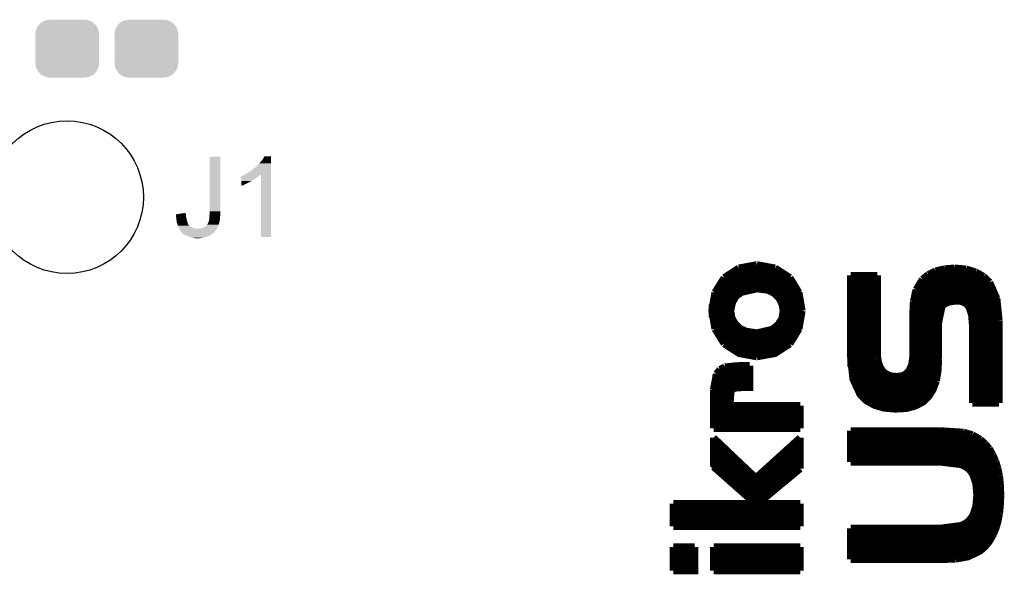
# Model space of a CAD drawing. Extents: x -52 to 48, y -3 to 57.
# Tile 13 of 96: x -32.96 to -21.01, y 14.44 to 21.18. Entities that reach past the tile are written whole.
import ezdxf

# ---------------------------------------------------------------- set-up
doc = ezdxf.new("R2010")
doc.units = 0
doc.layers.get('0').update_dxf_attribs({"linetype": 'CONTINUOUS'})
doc.layers.add('CLICK_SHIELD_FOR_RED_PITAYA_010', color=11, linetype='CONTINUOUS')
doc.layers.add('CLICK_SHIELD_FOR_RED_PITAYA_012', color=8, linetype='CONTINUOUS')

# ---------------------------------------------------------------- blocks, each defined once
blk = doc.blocks.new('CUSTOM_108')
for points in [[(-0.37475, 0.234078), (-0.360486, 0.26887), (0.377262, 0.234078), (0.357822, 0.26887)], [(-0.360486, 0.26887), (-0.34504, 0.286174), (0.357822, 0.26887), (0.348152, 0.286174)], [(-0.34504, 0.286174), (-0.320744, 0.31339), (0.348152, 0.286174), (0.317222, 0.31339)], [(-0.320744, 0.31339), (-0.298526, 0.325596), (0.317222, 0.31339), (0.30335, 0.325596)], [(-0.298526, 0.325596), (-0.268438, 0.342124), (0.30335, 0.325596), (0.2622, 0.342124)], [(-0.268438, 0.342124), (-0.233628, 0.347838), (0.2622, 0.342124), (0.247972, 0.347838)], [(-0.233628, 0.347838), (-0.20955, 0.35179), (0.247972, 0.347838), (0.20955, 0.35179)], [(-0.38735, 0.17526), (-0.383124, 0.213652), (0.38735, 0.17526), (0.380766, 0.213652)], [(-0.38608, 0.154124), (-0.38735, 0.17526), (0.38608, 0.154124), (0.38735, 0.17526)], [(-0.38608, -0.154124), (-0.38608, 0.154124), (0.38608, -0.154124), (0.38608, 0.154124)], [(-0.383124, 0.213652), (-0.37475, 0.234078), (0.380766, 0.213652), (0.377262, 0.234078)], [(-0.38735, -0.17526), (-0.38608, -0.154124), (0.38735, -0.17526), (0.38608, -0.154124)], [(-0.380764, -0.213652), (-0.38735, -0.17526), (0.383124, -0.213652), (0.38735, -0.17526)], [(-0.377262, -0.234078), (-0.380764, -0.213652), (0.374748, -0.234078), (0.383124, -0.213652)], [(-0.35782, -0.26887), (-0.377262, -0.234078), (0.360486, -0.26887), (0.374748, -0.234078)], [(-0.348152, -0.286174), (-0.35782, -0.26887), (0.345038, -0.286174), (0.360486, -0.26887)], [(-0.31722, -0.31339), (-0.348152, -0.286174), (0.320744, -0.31339), (0.345038, -0.286174)], [(-0.30335, -0.325596), (-0.31722, -0.31339), (0.298524, -0.325596), (0.320744, -0.31339)], [(-0.262198, -0.342124), (-0.30335, -0.325596), (0.268438, -0.342124), (0.298524, -0.325596)], [(-0.247972, -0.347838), (-0.262198, -0.342124), (0.233626, -0.347838), (0.268438, -0.342124)], [(-0.20955, -0.35179), (-0.247972, -0.347838), (0.20955, -0.35179), (0.233626, -0.347838)]]:
    blk.add_solid(points)
blk = doc.blocks.new('ROUND_113')
blk.add_circle((0, 0), 0.927)

msp = doc.modelspace()

# ---------------------------------------------------------------- linework, layer by layer
at = {"layer": 'CLICK_SHIELD_FOR_RED_PITAYA_010', "const_width": 0.08636}
for points in [[(-24.41194, 18.0467), (-24.23414, 18.16354)], [(-24.29764, 17.78), (-24.29764, 18.1356)], [(-24.23414, 18.16354), (-24.0157, 18.20418)], [(-24.2316, 17.85112), (-24.2316, 18.16354)], [(-24.1681, 17.88668), (-24.1681, 18.18386)], [(-24.10206, 17.90446), (-24.10206, 18.19656)], [(-24.03602, 17.91208), (-24.03602, 18.20418)], [(-24.0157, 18.20418), (-23.79472, 18.16354)], [(-23.97252, 17.91208), (-23.97252, 18.20164)], [(-23.90648, 17.90192), (-23.90648, 18.19402)], [(-23.84298, 17.87906), (-23.84298, 18.17878)], [(-23.79472, 18.16354), (-23.61438, 18.0467)], [(-23.77694, 17.83334), (-23.77694, 18.15592)], [(-23.7109, 17.73428), (-23.7109, 18.1229)], [(-21.93544, 18.0848), (-21.84654, 18.12798)], [(-21.84654, 18.12798), (-21.73986, 18.15338)], [(-21.8313, 16.83004), (-21.8313, 18.13306)], [(-21.7678, 17.69618), (-21.7678, 18.1483)], [(-21.73986, 18.15338), (-21.6154, 18.16354)], [(-21.70176, 17.74698), (-21.70176, 18.15846)], [(-21.63572, 17.75968), (-21.63572, 18.161)], [(-21.6154, 18.16354), (-21.4757, 18.15084)], [(-21.57222, 17.76222), (-21.57222, 18.161)], [(-21.50618, 17.74698), (-21.50618, 18.15592)], [(-21.4757, 18.15084), (-21.35886, 18.11528)], [(-21.44268, 17.68856), (-21.44268, 18.14322)], [(-21.37664, 16.52524), (-21.37664, 18.1229)], [(-21.35886, 18.11528), (-21.26488, 18.06194)], [(-24.5237, 17.86636), (-24.41194, 18.0467)], [(-24.42718, 17.2593), (-24.42718, 18.03146)], [(-24.36114, 17.19834), (-24.36114, 18.09242)], [(-23.6474, 17.21358), (-23.6474, 18.07718)], [(-23.61438, 18.0467), (-23.50516, 17.86636)], [(-23.58136, 17.28216), (-23.58136, 18.0086)], [(-22.87778, 18.07464), (-22.55266, 18.07464)], [(-22.87778, 17.0815), (-22.87778, 18.07464)], [(-22.8727, 16.9672), (-22.8727, 18.07464)], [(-22.80666, 16.69796), (-22.80666, 18.07464)], [(-22.74316, 16.60398), (-22.74316, 18.07464)], [(-22.67712, 16.54556), (-22.67712, 18.07464)], [(-22.61108, 16.50746), (-22.61108, 18.07464)], [(-22.55266, 17.13992), (-22.55266, 18.07464)], [(-22.08276, 17.90192), (-22.00656, 18.02638)], [(-22.02688, 16.52016), (-22.02688, 18.00098)], [(-22.00656, 18.02638), (-21.93544, 18.0848)], [(-21.96084, 16.56842), (-21.96084, 18.06702)], [(-21.89734, 16.65478), (-21.89734, 18.10766)], [(-21.3106, 16.52524), (-21.3106, 18.09242)], [(-21.26488, 18.06194), (-21.19122, 17.99082)], [(-21.2471, 16.52524), (-21.2471, 18.0467)], [(-24.49322, 17.35328), (-24.49322, 17.93748)], [(-24.3332, 17.64792), (-24.31034, 17.74952), (-24.26716, 17.82318), (-24.19604, 17.87144), (-24.01316, 17.91208), (-23.87854, 17.8943)], [(-23.87854, 17.8943), (-23.80488, 17.8562), (-23.74646, 17.79778)], [(-23.51786, 17.39646), (-23.51786, 17.89684)], [(-22.11578, 17.75968), (-22.08276, 17.90192)], [(-22.09292, 16.48968), (-22.09292, 17.87652)], [(-21.19122, 17.99082), (-21.10486, 17.79524)], [(-21.18106, 16.52524), (-21.18106, 17.97558)], [(-24.5618, 17.64538), (-24.5237, 17.86636)], [(-23.74646, 17.79778), (-23.70836, 17.72412), (-23.69566, 17.64284)], [(-23.50516, 17.86636), (-23.46706, 17.64538)], [(-22.1234, 17.58442), (-22.11578, 17.75968)], [(-21.72208, 17.73682), (-21.68144, 17.75206), (-21.63318, 17.75968), (-21.59254, 17.76476), (-21.54174, 17.75968), (-21.49856, 17.74444), (-21.46554, 17.72158), (-21.44014, 17.68602)], [(-21.11756, 16.52524), (-21.11756, 17.84096)], [(-21.10486, 17.79524), (-21.07692, 17.53108)], [(-24.5618, 17.64538), (-24.5237, 17.4244)], [(-24.55672, 17.56664), (-24.55672, 17.72412)], [(-24.3332, 17.64792), (-24.3205, 17.56664)], [(-23.75916, 17.4752), (-23.7109, 17.5514), (-23.69566, 17.64284)], [(-23.50516, 17.4244), (-23.46706, 17.64538)], [(-21.81098, 17.49806), (-21.77288, 17.68602), (-21.75256, 17.7165), (-21.72208, 17.73682)], [(-21.44014, 17.68602), (-21.40966, 17.59458), (-21.3995, 17.47266)], [(-24.3205, 17.56664), (-24.2824, 17.49044)], [(-23.7109, 17.16786), (-23.7109, 17.5514)], [(-22.1234, 17.08658), (-22.1234, 17.58442)], [(-21.07692, 16.52524), (-21.07692, 17.53108)], [(-24.5237, 17.4244), (-24.41194, 17.24406)], [(-24.29764, 17.1577), (-24.29764, 17.51584)], [(-24.2824, 17.49044), (-24.22398, 17.43202)], [(-24.2316, 17.12722), (-24.2316, 17.43964)], [(-24.22398, 17.43202), (-24.14778, 17.39646)], [(-24.1681, 17.1069), (-24.1681, 17.40154)], [(-24.0157, 17.37614), (-23.83028, 17.41932)], [(-23.84298, 17.11198), (-23.84298, 17.41424)], [(-23.83028, 17.41932), (-23.75916, 17.4752)], [(-23.77694, 17.13484), (-23.77694, 17.45488)], [(-23.61438, 17.24406), (-23.50516, 17.4244)], [(-21.81098, 17.05102), (-21.81098, 17.49806)], [(-21.3995, 16.52524), (-21.3995, 17.47266)], [(-24.14778, 17.39646), (-24.0157, 17.37614)], [(-24.10206, 17.0942), (-24.10206, 17.38376)], [(-24.03602, 17.08658), (-24.03602, 17.37614)], [(-23.97252, 17.08912), (-23.97252, 17.37868)], [(-23.90648, 17.09674), (-23.90648, 17.38884)], [(-24.41194, 17.24406), (-24.2316, 17.12722), (-24.0157, 17.08658)], [(-24.0157, 17.08658), (-23.79472, 17.12722), (-23.61438, 17.24406)], [(-22.87778, 17.0815), (-22.84984, 16.81734), (-22.76094, 16.6243), (-22.68728, 16.55318), (-22.5933, 16.49984), (-22.47646, 16.46428), (-22.33422, 16.45158), (-22.20214, 16.4592), (-22.09038, 16.48968), (-21.99894, 16.53794), (-21.93036, 16.60398), (-21.87702, 16.69034), (-21.83892, 16.79448)], [(-22.55266, 17.13992), (-22.55012, 17.07134)], [(-22.55012, 17.07134), (-22.53996, 17.01292)], [(-22.54758, 16.48206), (-22.54758, 17.05102)], [(-22.1361, 16.99006), (-22.1234, 17.08658)], [(-21.83892, 16.79448), (-21.8186, 16.91386), (-21.81098, 17.05102)], [(-24.50592, 16.8783), (-24.46274, 16.93164)], [(-24.46274, 16.93164), (-24.40432, 16.96212)], [(-24.4475, 16.2179), (-24.4475, 16.9418)], [(-24.40432, 16.96212), (-24.2316, 16.9799)], [(-24.38146, 16.2179), (-24.38146, 16.9672)], [(-24.33828, 16.49476), (-24.33828, 16.55318), (-24.33066, 16.66494), (-24.2951, 16.70558), (-24.19096, 16.7132), (-24.10206, 16.7132), (-24.10206, 16.9799)], [(-24.31796, 16.69034), (-24.31796, 16.97736)], [(-24.25192, 16.71066), (-24.25192, 16.9799)], [(-24.2316, 16.9799), (-24.16302, 16.9799)], [(-24.18842, 16.7132), (-24.18842, 16.9799)], [(-24.16302, 16.9799), (-24.10206, 16.9799)], [(-24.12238, 16.7132), (-24.12238, 16.9799)], [(-22.53996, 17.01292), (-22.51964, 16.96212)], [(-22.51964, 16.96212), (-22.49424, 16.91894)], [(-22.17166, 16.91386), (-22.1361, 16.99006)], [(-22.15642, 16.46936), (-22.15642, 16.93672)], [(-24.54148, 16.6878), (-24.50592, 16.8783)], [(-24.51354, 16.2179), (-24.51354, 16.8656)], [(-22.49424, 16.91894), (-22.46122, 16.88846)], [(-22.48154, 16.46428), (-22.48154, 16.90624)], [(-22.46122, 16.88846), (-22.42058, 16.8656)], [(-22.42058, 16.8656), (-22.37486, 16.85036)], [(-22.41804, 16.45412), (-22.41804, 16.86306)], [(-22.37486, 16.85036), (-22.31898, 16.84782)], [(-22.352, 16.45158), (-22.352, 16.84782)], [(-22.31898, 16.84782), (-22.27326, 16.85036)], [(-22.28596, 16.45158), (-22.28596, 16.84782)], [(-22.27326, 16.85036), (-22.23262, 16.86306)], [(-22.23262, 16.86306), (-22.19706, 16.88592)], [(-22.22246, 16.45666), (-22.22246, 16.86814)], [(-22.19706, 16.88592), (-22.17166, 16.91386)], [(-24.54148, 16.2179), (-24.54148, 16.6878)], [(-24.33828, 16.49476), (-23.48992, 16.49476)], [(-24.31796, 16.2179), (-24.31796, 16.49476)], [(-24.25192, 16.2179), (-24.25192, 16.49476)], [(-24.18842, 16.2179), (-24.18842, 16.49476)], [(-24.12238, 16.2179), (-24.12238, 16.49476)], [(-24.05634, 16.2179), (-24.05634, 16.49476)], [(-23.99284, 16.2179), (-23.99284, 16.49476)], [(-23.9268, 16.2179), (-23.9268, 16.49476)], [(-23.8633, 16.2179), (-23.8633, 16.49476)], [(-23.79726, 16.2179), (-23.79726, 16.49476)], [(-23.73122, 16.2179), (-23.73122, 16.49476)], [(-23.66772, 16.2179), (-23.66772, 16.49476)], [(-23.60168, 16.2179), (-23.60168, 16.49476)], [(-23.53564, 16.2179), (-23.53564, 16.49476)], [(-23.48992, 16.2179), (-23.48992, 16.49476)], [(-21.3995, 16.52524), (-21.07692, 16.52524)], [(-24.54148, 16.2179), (-23.48992, 16.2179)], [(-24.54148, 16.1036), (-24.0284, 15.61592)], [(-24.54148, 15.75054), (-24.54148, 16.1036)], [(-24.5237, 15.7353), (-24.5237, 16.08582)], [(-24.0284, 15.61592), (-23.48992, 16.1036)], [(-23.48992, 15.72768), (-23.48992, 16.1036)], [(-22.87778, 15.80896), (-22.87778, 16.18742)], [(-22.87778, 16.18742), (-21.78558, 16.18742)], [(-22.8727, 15.80896), (-22.8727, 16.18742)], [(-22.80666, 15.80896), (-22.80666, 16.18742)], [(-22.74316, 15.80896), (-22.74316, 16.18742)], [(-22.67712, 15.80896), (-22.67712, 16.18742)], [(-22.61108, 15.80896), (-22.61108, 16.18742)], [(-22.54758, 15.80896), (-22.54758, 16.18742)], [(-22.48154, 15.80896), (-22.48154, 16.18742)], [(-22.41804, 15.80896), (-22.41804, 16.18742)], [(-22.352, 15.80896), (-22.352, 16.18742)], [(-22.28596, 15.80896), (-22.28596, 16.18742)], [(-22.22246, 15.80896), (-22.22246, 16.18742)], [(-22.15642, 15.80896), (-22.15642, 16.18742)], [(-22.09292, 15.80896), (-22.09292, 16.18742)], [(-22.02688, 15.80896), (-22.02688, 16.18742)], [(-21.96084, 15.80896), (-21.96084, 16.18742)], [(-21.89734, 15.80896), (-21.89734, 16.18742)], [(-21.8313, 15.80896), (-21.8313, 16.18742)], [(-21.78558, 16.18742), (-21.50872, 16.16964)], [(-21.7678, 15.80896), (-21.7678, 16.18742)], [(-21.70176, 15.80642), (-21.70176, 16.18488)], [(-21.63572, 15.7988), (-21.63572, 16.18234)], [(-21.57222, 15.7861), (-21.57222, 16.17726)], [(-21.50872, 16.16964), (-21.40204, 16.13916)], [(-21.50618, 15.76324), (-21.50618, 16.16964)], [(-21.44268, 15.71752), (-21.44268, 16.1544)], [(-21.40204, 16.13916), (-21.30552, 16.08328)], [(-21.37664, 15.61592), (-21.37664, 16.12646)], [(-21.3106, 14.72438), (-21.3106, 16.08836)], [(-24.4602, 15.67942), (-24.4602, 16.02486)], [(-23.61438, 15.62354), (-23.61438, 15.9893)], [(-23.54834, 15.67942), (-23.54834, 16.04772)], [(-21.30552, 16.08328), (-21.2471, 16.03248)], [(-21.2471, 16.03248), (-21.1963, 15.97152)], [(-21.2471, 14.7828), (-21.2471, 16.03248)], [(-21.1963, 15.97152), (-21.15566, 15.90294)], [(-24.39416, 15.621), (-24.39416, 15.96136)], [(-24.32812, 15.56258), (-24.32812, 15.9004)], [(-23.74392, 15.51686), (-23.74392, 15.87246)], [(-23.67788, 15.5702), (-23.67788, 15.93088)], [(-21.18106, 14.86408), (-21.18106, 15.94866)], [(-21.15566, 15.90294), (-21.1201, 15.82166)], [(-24.54148, 15.75054), (-24.03602, 15.3035)], [(-24.26462, 15.5067), (-24.26462, 15.83944)], [(-24.19858, 15.44828), (-24.19858, 15.77848)], [(-24.00046, 15.3035), (-23.48992, 15.72768)], [(-23.87346, 15.40764), (-23.87346, 15.75308)], [(-23.80742, 15.46352), (-23.80742, 15.81404)], [(-22.87778, 15.80896), (-21.79574, 15.80896), (-21.54174, 15.77848)], [(-21.54174, 15.77848), (-21.49602, 15.75816), (-21.45538, 15.73022), (-21.42236, 15.6972), (-21.39442, 15.65656)], [(-21.1201, 15.82166), (-21.09216, 15.73276)], [(-21.11756, 14.9987), (-21.11756, 15.81404)], [(-21.09216, 15.73276), (-21.07184, 15.63624)], [(-24.13508, 15.38986), (-24.13508, 15.71498)], [(-24.06904, 15.33398), (-24.06904, 15.65402)], [(-24.003, 15.02664), (-24.003, 15.63624)], [(-23.9395, 15.3543), (-23.9395, 15.69466)], [(-21.39442, 15.65656), (-21.35886, 15.54988), (-21.34616, 15.40764)], [(-21.07184, 15.63624), (-21.06168, 15.52702)], [(-21.06168, 15.52702), (-21.0566, 15.40764)], [(-21.35886, 15.26794), (-21.34616, 15.40764)], [(-21.07184, 15.18158), (-21.06168, 15.2908), (-21.0566, 15.40764)], [(-25.02916, 15.3035), (-24.03602, 15.3035)], [(-25.02916, 15.02664), (-25.02916, 15.3035)], [(-24.97836, 15.02664), (-24.97836, 15.3035)], [(-24.91486, 15.02664), (-24.91486, 15.3035)], [(-24.84882, 15.02664), (-24.84882, 15.3035)], [(-24.78532, 15.02664), (-24.78532, 15.3035)], [(-24.71928, 15.02664), (-24.71928, 15.3035)], [(-24.65324, 15.02664), (-24.65324, 15.3035)], [(-24.58974, 15.02664), (-24.58974, 15.3035)], [(-24.5237, 15.02664), (-24.5237, 15.3035)], [(-24.4602, 15.02664), (-24.4602, 15.3035)], [(-24.39416, 15.02664), (-24.39416, 15.3035)], [(-24.32812, 15.02664), (-24.32812, 15.3035)], [(-24.26462, 15.02664), (-24.26462, 15.3035)], [(-24.19858, 15.02664), (-24.19858, 15.3035)], [(-24.13508, 15.02664), (-24.13508, 15.3035)], [(-24.06904, 15.02664), (-24.06904, 15.3035)], [(-24.00046, 15.3035), (-23.48992, 15.3035)], [(-23.9395, 15.02664), (-23.9395, 15.3035)], [(-23.87346, 15.02664), (-23.87346, 15.3035)], [(-23.80742, 15.02664), (-23.80742, 15.3035)], [(-23.74392, 15.02664), (-23.74392, 15.3035)], [(-23.67788, 15.02664), (-23.67788, 15.3035)], [(-23.61438, 15.02664), (-23.61438, 15.3035)], [(-23.54834, 15.02664), (-23.54834, 15.3035)], [(-23.48992, 15.02664), (-23.48992, 15.3035)], [(-21.39442, 15.16126), (-21.35886, 15.26794)], [(-21.6027, 14.6304), (-21.4503, 14.65834), (-21.30552, 14.72946), (-21.2471, 14.78026), (-21.1963, 14.84122), (-21.15566, 14.91234), (-21.1201, 14.99108), (-21.09216, 15.07998), (-21.07184, 15.18158)], [(-21.42236, 15.12062), (-21.39442, 15.16126)], [(-21.37664, 14.68628), (-21.37664, 15.2019)], [(-25.02916, 15.02664), (-23.48992, 15.02664)], [(-21.79574, 15.00378), (-21.54174, 15.0368)], [(-21.63572, 14.6304), (-21.63572, 15.01394)], [(-21.57222, 14.63294), (-21.57222, 15.02918)], [(-21.54174, 15.0368), (-21.49602, 15.05712)], [(-21.50618, 14.6431), (-21.50618, 15.05204)], [(-21.49602, 15.05712), (-21.45538, 15.08506)], [(-21.45538, 15.08506), (-21.42236, 15.12062)], [(-21.44268, 14.66088), (-21.44268, 15.1003)], [(-22.87778, 14.62532), (-22.87778, 15.00378)], [(-22.87778, 15.00378), (-21.79574, 15.00378)], [(-22.8727, 14.62532), (-22.8727, 15.00378)], [(-22.80666, 14.62532), (-22.80666, 15.00378)], [(-22.74316, 14.62532), (-22.74316, 15.00378)], [(-22.67712, 14.62532), (-22.67712, 15.00378)], [(-22.61108, 14.62532), (-22.61108, 15.00378)], [(-22.54758, 14.62532), (-22.54758, 15.00378)], [(-22.48154, 14.62532), (-22.48154, 15.00378)], [(-22.41804, 14.62532), (-22.41804, 15.00378)], [(-22.352, 14.62532), (-22.352, 15.00378)], [(-22.28596, 14.62532), (-22.28596, 15.00378)], [(-22.22246, 14.62532), (-22.22246, 15.00378)], [(-22.15642, 14.62532), (-22.15642, 15.00378)], [(-22.09292, 14.62532), (-22.09292, 15.00378)], [(-22.02688, 14.62532), (-22.02688, 15.00378)], [(-21.96084, 14.62532), (-21.96084, 15.00378)], [(-21.89734, 14.62532), (-21.89734, 15.00378)], [(-21.8313, 14.62532), (-21.8313, 15.00378)], [(-21.7678, 14.62786), (-21.7678, 15.00378)], [(-21.70176, 14.62786), (-21.70176, 15.00632)], [(-25.02916, 14.77772), (-24.77008, 14.77772)], [(-25.02916, 14.48816), (-25.02916, 14.77772)], [(-25.02916, 14.48816), (-24.77008, 14.48816), (-24.77008, 14.77772)], [(-24.99868, 14.48816), (-24.99868, 14.77772)], [(-24.93518, 14.48816), (-24.93518, 14.77772)], [(-24.86914, 14.48816), (-24.86914, 14.77772)], [(-24.8031, 14.48816), (-24.8031, 14.77772)], [(-24.54148, 14.48816), (-24.54148, 14.77772)], [(-24.54148, 14.77772), (-23.48992, 14.77772)], [(-24.47798, 14.48816), (-24.47798, 14.77772)], [(-24.41448, 14.48816), (-24.41448, 14.77772)], [(-24.34844, 14.48816), (-24.34844, 14.77772)], [(-24.2824, 14.48816), (-24.2824, 14.77772)], [(-24.2189, 14.48816), (-24.2189, 14.77772)], [(-24.15286, 14.48816), (-24.15286, 14.77772)], [(-24.08936, 14.48816), (-24.08936, 14.77772)], [(-24.02332, 14.48816), (-24.02332, 14.77772)], [(-23.95728, 14.48816), (-23.95728, 14.77772)], [(-23.89378, 14.48816), (-23.89378, 14.77772)], [(-23.82774, 14.48816), (-23.82774, 14.77772)], [(-23.76424, 14.48816), (-23.76424, 14.77772)], [(-23.6982, 14.48816), (-23.6982, 14.77772)], [(-23.63216, 14.48816), (-23.63216, 14.77772)], [(-23.56866, 14.48816), (-23.56866, 14.77772)], [(-23.50262, 14.48816), (-23.50262, 14.77772)], [(-23.48992, 14.48816), (-23.48992, 14.77772)], [(-22.87778, 14.62532), (-21.78558, 14.62532), (-21.6027, 14.6304)], [(-24.54148, 14.48816), (-23.48992, 14.48816)]]:
    msp.add_lwpolyline(points, dxfattribs=at)
at = {"layer": 'CLICK_SHIELD_FOR_RED_PITAYA_010'}
for points in [[(-30.65526, 18.85188), (-30.65523, 19.517328), (-30.52318, 18.85188), (-30.52318, 19.517328)], [(-30.65523, 19.517328), (-30.655228, 19.51736), (-30.52318, 19.517328), (-30.655228, 19.51736)], [(-30.05328, 19.43354), (-30.01772, 19.47418), (-29.911044, 19.43354), (-29.911042, 19.47418)], [(-30.01772, 19.47418), (-30.00248, 19.497042), (-29.911042, 19.47418), (-29.911042, 19.497042)], [(-30.00248, 19.497042), (-29.989774, 19.522408), (-29.911042, 19.497042), (-29.91104, 19.522408)], [(-29.989774, 19.522408), (-29.989756, 19.52244), (-29.91104, 19.522408), (-29.989756, 19.52244)], [(-30.15488, 19.34464), (-30.1244, 19.3675), (-29.911046, 19.34464), (-29.911046, 19.3675)], [(-30.1244, 19.3675), (-30.096462, 19.390358), (-29.911046, 19.3675), (-29.911046, 19.390358)], [(-30.096462, 19.390358), (-30.05328, 19.43354), (-29.911046, 19.390358), (-29.911044, 19.43354)], [(-30.271704, 19.22272), (-30.2717, 19.23796), (-30.144714, 19.22272), (-30.119318, 19.23796)], [(-30.2717, 19.23796), (-30.271696, 19.2532), (-30.119318, 19.23796), (-30.09646, 19.2532)], [(-30.271696, 19.2532), (-30.271692, 19.2659), (-30.09646, 19.2532), (-30.076142, 19.2659)], [(-30.271692, 19.2659), (-30.271688, 19.27606), (-30.076142, 19.2659), (-30.06395, 19.27606)], [(-30.271688, 19.27606), (-30.269174, 19.276066), (-30.06395, 19.27606), (-30.063942, 19.276066)], [(-30.269174, 19.276066), (-30.26664, 19.2786), (-30.063942, 19.276066), (-30.0609, 19.2786)], [(-30.26664, 19.2786), (-30.266636, 19.278602), (-30.0609, 19.2786), (-30.060898, 19.278602)], [(-30.266636, 19.278602), (-30.261558, 19.28114), (-30.060898, 19.278602), (-30.057726, 19.28114)], [(-30.261558, 19.28114), (-30.253936, 19.283682), (-30.057726, 19.28114), (-30.054548, 19.283682)], [(-30.253936, 19.283682), (-30.246322, 19.288758), (-30.054548, 19.283682), (-30.048202, 19.288758)], [(-30.246322, 19.288758), (-30.246318, 19.28876), (-30.048202, 19.288758), (-30.0482, 19.28876)], [(-30.246318, 19.28876), (-30.236162, 19.29384), (-30.0482, 19.28876), (-30.04312, 19.29384)], [(-30.236162, 19.29384), (-30.219238, 19.303994), (-30.04312, 19.29384), (-30.032966, 19.303994)], [(-30.219238, 19.303994), (-30.219228, 19.304), (-30.032966, 19.303994), (-30.030452, 19.304)], [(-30.219228, 19.304), (-30.21076, 19.30908), (-29.911048, 19.304), (-29.911048, 19.30908)], [(-30.21076, 19.30908), (-30.182818, 19.32432), (-29.911048, 19.30908), (-29.911048, 19.32432)], [(-30.182818, 19.32432), (-30.15488, 19.34464), (-29.911048, 19.32432), (-29.911046, 19.34464)], [(-30.03042, 18.542032), (-30.030452, 19.304), (-29.911072, 18.542032), (-29.911048, 19.304)], [(-30.27172, 19.1618), (-30.271718, 19.16938), (-30.27172, 19.1618), (-30.248862, 19.16938)], [(-30.271718, 19.16938), (-30.27171, 19.19986), (-30.248862, 19.16938), (-30.1879, 19.19986)], [(-30.27171, 19.19986), (-30.271708, 19.20748), (-30.1879, 19.19986), (-30.170122, 19.20748)], [(-30.271708, 19.20748), (-30.271706, 19.2151), (-30.170122, 19.20748), (-30.157418, 19.2151)], [(-30.271706, 19.2151), (-30.271704, 19.220174), (-30.157418, 19.2151), (-30.147284, 19.220174)], [(-30.271704, 19.222688), (-30.271704, 19.22272), (-30.14726, 19.222688), (-30.144714, 19.22272)], [(-30.271704, 19.220174), (-30.271704, 19.222688), (-30.147284, 19.220174), (-30.14726, 19.222688)], [(-31.06166, 18.790918), (-31.061656, 18.795998), (-30.94115, 18.790918), (-30.94228, 18.795998)], [(-31.059882, 18.77314), (-31.06166, 18.790918), (-30.9372, 18.77314), (-30.94115, 18.790918)], [(-31.061656, 18.795998), (-31.061634, 18.816316), (-30.94228, 18.795998), (-30.94228, 18.816316)], [(-31.061634, 18.816316), (-31.061632, 18.816322), (-30.94228, 18.816316), (-30.94228, 18.816322)], [(-31.061632, 18.816322), (-31.01149, 18.823938), (-30.94228, 18.816322), (-30.944818, 18.823938)], [(-31.05912, 18.76552), (-31.059882, 18.77314), (-30.935676, 18.76552), (-30.9372, 18.77314)], [(-31.057144, 18.74774), (-31.05912, 18.76552), (-30.93212, 18.74774), (-30.935676, 18.76552)], [(-31.01149, 18.823938), (-30.94482, 18.834064), (-30.944818, 18.823938), (-30.94482, 18.834064)], [(-30.66034, 18.75282), (-30.6578, 18.768062), (-30.5308, 18.75282), (-30.52953, 18.768062)], [(-30.6578, 18.79092), (-30.656022, 18.8087), (-30.527498, 18.79092), (-30.52572, 18.8087)], [(-30.6578, 18.7833), (-30.6578, 18.79092), (-30.52826, 18.7833), (-30.527498, 18.79092)], [(-30.6578, 18.768062), (-30.6578, 18.7833), (-30.52953, 18.768062), (-30.52826, 18.7833)], [(-30.656022, 18.8087), (-30.65526, 18.816318), (-30.52572, 18.8087), (-30.52572, 18.816318)], [(-30.65526, 18.831558), (-30.65526, 18.85188), (-30.52318, 18.831558), (-30.52318, 18.85188)], [(-30.65526, 18.821398), (-30.65526, 18.831558), (-30.52572, 18.821398), (-30.52318, 18.831558)], [(-30.65526, 18.816318), (-30.65526, 18.821398), (-30.52572, 18.816318), (-30.52572, 18.821398)], [(-31.05432, 18.72234), (-31.057144, 18.74774), (-30.9245, 18.72234), (-30.93212, 18.74774)], [(-31.05404, 18.719804), (-31.05432, 18.72234), (-30.923654, 18.719804), (-30.9245, 18.72234)], [(-31.04642, 18.702022), (-31.05404, 18.719804), (-30.917726, 18.702022), (-30.923654, 18.719804)], [(-31.045692, 18.69948), (-31.04642, 18.702022), (-30.91688, 18.69948), (-30.917726, 18.702022)], [(-31.042794, 18.68933), (-31.045692, 18.69948), (-30.911798, 18.68933), (-30.91688, 18.69948)], [(-31.039888, 18.679158), (-31.042794, 18.68933), (-30.901636, 18.679158), (-30.911798, 18.68933)], [(-31.039162, 18.676618), (-31.039888, 18.679158), (-30.89657, 18.676618), (-30.901636, 18.679158)], [(-31.036986, 18.668998), (-31.039162, 18.676618), (-30.888938, 18.668998), (-30.89657, 18.676618)], [(-31.036262, 18.66646), (-31.036986, 18.668998), (-30.884706, 18.66646), (-30.888938, 18.668998)], [(-31.03423, 18.66138), (-31.036262, 18.66646), (-30.87624, 18.66138), (-30.884706, 18.66646)], [(-31.031182, 18.653758), (-31.03423, 18.66138), (-30.860998, 18.653758), (-30.87624, 18.66138)], [(-31.03118, 18.653748), (-31.031182, 18.653758), (-30.860962, 18.653748), (-30.860998, 18.653758)], [(-31.028134, 18.64868), (-31.03118, 18.653748), (-30.84322, 18.64868), (-30.860962, 18.653748)], [(-31.02356, 18.641062), (-31.028134, 18.64868), (-30.8229, 18.641062), (-30.84322, 18.64868)], [(-31.023558, 18.64106), (-31.02356, 18.641062), (-30.822896, 18.64106), (-30.8229, 18.641062)], [(-31.022542, 18.63852), (-31.023558, 18.64106), (-30.568898, 18.63852), (-30.567376, 18.64106)], [(-31.01848, 18.628364), (-31.022542, 18.63852), (-30.57567, 18.628364), (-30.568898, 18.63852)], [(-30.784798, 18.64106), (-30.7594, 18.64614), (-30.567376, 18.64106), (-30.564328, 18.64614)], [(-30.7594, 18.64614), (-30.744158, 18.648682), (-30.564328, 18.64614), (-30.562804, 18.648682)], [(-30.744158, 18.648682), (-30.736536, 18.651222), (-30.562804, 18.648682), (-30.56128, 18.651222)], [(-30.736536, 18.651222), (-30.728918, 18.65376), (-30.56128, 18.651222), (-30.559588, 18.65376)], [(-30.728918, 18.65376), (-30.720464, 18.658834), (-30.559588, 18.65376), (-30.556204, 18.658834)], [(-30.720464, 18.658834), (-30.716228, 18.661376), (-30.556204, 18.658834), (-30.5562, 18.661376)], [(-30.716228, 18.661376), (-30.716218, 18.661382), (-30.5562, 18.661376), (-30.556198, 18.661382)], [(-30.716218, 18.661382), (-30.71114, 18.66646), (-30.556198, 18.661382), (-30.554352, 18.66646)], [(-30.71114, 18.66646), (-30.695898, 18.676622), (-30.554352, 18.66646), (-30.550658, 18.676622)], [(-30.695898, 18.676622), (-30.686374, 18.68932), (-30.550658, 18.676622), (-30.54604, 18.68932)], [(-30.686374, 18.68932), (-30.67304, 18.707092), (-30.54604, 18.68932), (-30.540118, 18.707092)], [(-30.67304, 18.707092), (-30.668808, 18.719798), (-30.540118, 18.707092), (-30.535882, 18.719798)], [(-30.668808, 18.719798), (-30.66796, 18.722344), (-30.535882, 18.719798), (-30.535492, 18.722344)], [(-30.66796, 18.722344), (-30.667958, 18.724884), (-30.535492, 18.722344), (-30.5351, 18.724884)], [(-30.667958, 18.724884), (-30.665418, 18.729962), (-30.5351, 18.724884), (-30.534318, 18.729962)], [(-30.665418, 18.729962), (-30.66288, 18.74012), (-30.534318, 18.729962), (-30.532756, 18.74012)], [(-30.66288, 18.74012), (-30.66034, 18.75282), (-30.532756, 18.74012), (-30.5308, 18.75282)], [(-31.013398, 18.62328), (-31.01848, 18.628364), (-30.57906, 18.62328), (-30.57567, 18.628364)], [(-31.010862, 18.620742), (-31.013398, 18.62328), (-30.581176, 18.620742), (-30.57906, 18.62328)], [(-31.005782, 18.613122), (-31.010862, 18.620742), (-30.587526, 18.613122), (-30.581176, 18.620742)], [(-31.00324, 18.608042), (-31.005782, 18.613122), (-30.59176, 18.608042), (-30.587526, 18.613122)], [(-31.003238, 18.60804), (-31.00324, 18.608042), (-30.59176, 18.60804), (-30.59176, 18.608042)], [(-30.99816, 18.60042), (-31.003238, 18.60804), (-30.598292, 18.60042), (-30.59176, 18.60804)], [(-30.987998, 18.590258), (-30.99816, 18.60042), (-30.607002, 18.590258), (-30.598292, 18.60042)], [(-30.982922, 18.585182), (-30.987998, 18.590258), (-30.613772, 18.585182), (-30.607002, 18.590258)], [(-30.967678, 18.57502), (-30.982922, 18.585182), (-30.62732, 18.57502), (-30.613772, 18.585182)], [(-30.952442, 18.564862), (-30.967678, 18.57502), (-30.642554, 18.564862), (-30.62732, 18.57502)], [(-30.940584, 18.55978), (-30.952442, 18.564862), (-30.650174, 18.55978), (-30.642554, 18.564862)], [(-30.940576, 18.559776), (-30.940584, 18.55978), (-30.652726, 18.559776), (-30.650174, 18.55978)], [(-30.93466, 18.55724), (-30.940576, 18.559776), (-30.656526, 18.55724), (-30.652726, 18.559776)], [(-30.928562, 18.5547), (-30.93466, 18.55724), (-30.66033, 18.5547), (-30.656526, 18.55724)], [(-30.916364, 18.549618), (-30.928562, 18.5547), (-30.67304, 18.549618), (-30.66033, 18.5547)], [(-30.904178, 18.54454), (-30.916364, 18.549618), (-30.69082, 18.54454), (-30.67304, 18.549618)], [(-30.881316, 18.53692), (-30.904178, 18.54454), (-30.713682, 18.53692), (-30.69082, 18.54454)], [(-30.873702, 18.534382), (-30.881316, 18.53692), (-30.726372, 18.534382), (-30.713682, 18.53692)], [(-30.858454, 18.53184), (-30.873702, 18.534382), (-30.73908, 18.53184), (-30.726372, 18.534382)], [(-30.84322, 18.5293), (-30.858454, 18.53184), (-30.75305, 18.5293), (-30.73908, 18.53184)], [(-30.830522, 18.52676), (-30.84322, 18.5293), (-30.76702, 18.52676), (-30.75305, 18.5293)], [(-30.812742, 18.524222), (-30.820364, 18.52676), (-30.800014, 18.524222), (-30.76702, 18.52676)], [(-30.800038, 18.52422), (-30.812742, 18.524222), (-30.800038, 18.52422), (-30.800014, 18.524222)], [(-29.911072, 18.542), (-30.03042, 18.542032), (-29.911072, 18.542), (-29.911072, 18.542032)]]:
    msp.add_solid(points, dxfattribs=at)

# ---------------------------------------------------------------- block references
at = {"layer": 'CLICK_SHIELD_FOR_RED_PITAYA_012'}
for name, p in [('CUSTOM_108', (-32.38246, 20.828)), ('CUSTOM_108', (-31.42234, 20.828)), ('ROUND_113', (-32.385, 19.0246))]:
    msp.add_blockref(name, p, dxfattribs=at)

doc.saveas('drawing.dxf')
